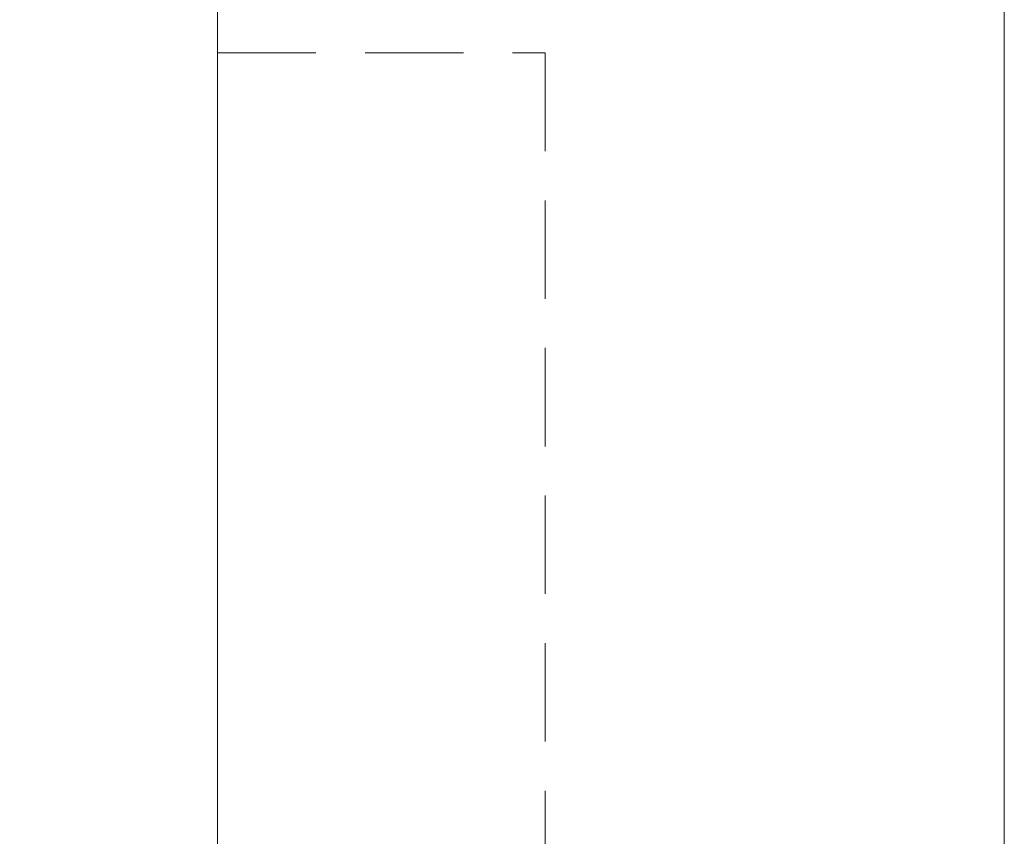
# Model space of a CAD drawing. Extents: x 37 to 231, y 57 to 181.
# Tile 25 of 51: x 172 to 187, y 121 to 134. Entities that reach past the tile are written whole.
import ezdxf

# ---------------------------------------------------------------- set-up
doc = ezdxf.new("R2010")
doc.units = 0
doc.header["$LTSCALE"] = 3
doc.header["$MEASUREMENT"] = 0
doc.linetypes.add('DASHED', pattern=[0.75, 0.5, -0.25])
for name, color, linetype in [('DIM', 4, 'Continuous'), ('HID', 2, 'DASHED'), ('OUT', 3, 'Continuous')]:
    doc.layers.add(name, color=color, linetype=linetype)
doc.styles.add('DIM-7', font='SIMPLEX.shx', dxfattribs={"width": 0.7, "bigfont": 'chineset.shx'})
doc.dimstyles.new('CNS', dxfattribs={"dimtxt": 3.5, "dimasz": 2.5, "dimexe": 1, "dimexo": 1.5, "dimgap": 0.09, "dimtad": 0, "dimdsep": 46, "dimtxsty": 'DIM-7', "dimcen": 0.09, "dimclrd": 1, "dimclre": 1, "dimclrt": 4, "dimadec": 0, "dimazin": 0, "dimtfac": 1, "dimtix": 1, "dimtmove": 2, "dimatfit": 3, "dimfxl": 1, "dimtvp": 0.971429, "dimtolj": 1, "dimarcsym": 0})

# ---------------------------------------------------------------- blocks, each defined once
blk = doc.blocks.new('*D1')
at = {"layer": 'DEFPOINTS', "color": 0, "linetype": 'Continuous', "lineweight": 0, "transparency": 16777216}
for p in [(176.056, 154.186), (164.586, 74.186), (176.056, 74.186)]:
    blk.add_point(p, dxfattribs=at)
at = {"layer": 'DIM', "color": 4, "linetype": 'Continuous', "lineweight": -2, "transparency": 16777216}
for p, q in [((174.556, 154.186), (163.586, 154.186)), ((164.586, 151.686), (164.586, 76.686)), ((174.556, 74.186), (163.586, 74.186))]:
    blk.add_line(p, q, dxfattribs=at)
at = {"layer": 'DIM', "color": 4, "linetype": 'Continuous', "lineweight": 0, "transparency": 16777216}
for points in [[(164.169, 151.686), (165.002, 151.686), (164.586, 154.186)], [(164.169, 76.686), (165.002, 76.686), (164.586, 74.186)]]:
    blk.add_solid(points, dxfattribs=at)
at = {"layer": 'DIM', "color": 4, "linetype": 'Continuous', "lineweight": 0, "transparency": 16777216, "insert": (161.836, 114.186), "char_height": 3.5, "attachment_point": 5, "rotation": 90, "style": 'DIM-7'}
blk.add_mtext('\\A1;%%C80', dxfattribs=at)

msp = doc.modelspace()

# ---------------------------------------------------------------- linework, layer by layer
at = {"layer": 'HID', "color": 7, "lineweight": 0}
for p, q in [((174.556, 133.186), (179.556, 133.186)), ((179.556, 133.186), (179.556, 95.186))]:
    msp.add_line(p, q, dxfattribs=at)
at = {"layer": 'OUT', "color": 7, "linetype": 'Continuous', "lineweight": 0}
for p, q in [((174.556, 152.686), (174.556, 75.686)), ((186.556, 152.686), (186.556, 75.686))]:
    msp.add_line(p, q, dxfattribs=at)

# ---------------------------------------------------------------- dimensions: what is measured, and where the dimension line sits
at = {"layer": 'DIM', "color": 7, "linetype": 'Continuous', "lineweight": 0}
dim = msp.add_linear_dim(base=(164.586, 74.186), p1=(176.056, 154.186), p2=(176.056, 74.186), angle=90, text='%%C<>', dimstyle='CNS', override={"dimgap": 1, "dimtad": 1, "dimclrd": 4, "dimclre": 4, "dimtmove": 0}, dxfattribs=at)
dim.commit()
dim.dimension.update_dxf_attribs({"geometry": '*D1', "text_midpoint": (161.836, 114.186)})

doc.saveas('drawing.dxf')
